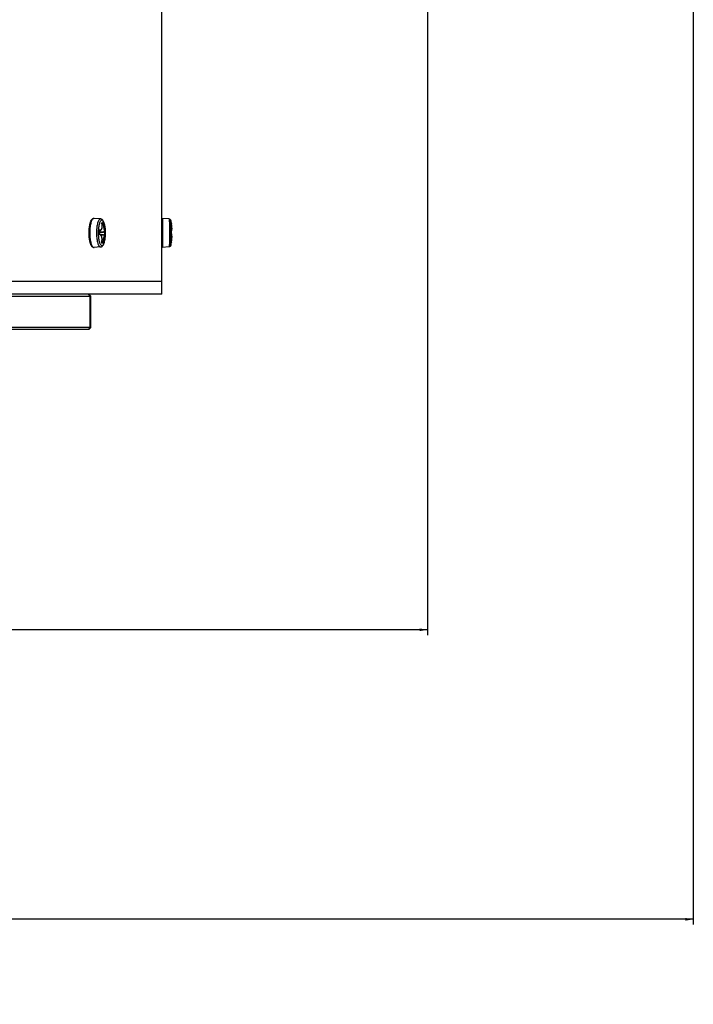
# Model space of a CAD drawing. Header units: millimetres. Extents: x 0 to 420, y 0 to 297.
# Tile 98 of 256: x 160 to 176, y 40 to 64. Entities that reach past the tile are written whole.
import ezdxf

# ---------------------------------------------------------------- set-up
doc = ezdxf.new("R2010")
doc.units = ezdxf.units.MM
doc.header["$LTSCALE"] = 23.1
doc.layers.get('0').update_dxf_attribs({"linetype": 'CONTINUOUS'})
doc.layers.add('DIM_PILOTEES', color=7, linetype='CONTINUOUS')
doc.styles.add('TEXTSTYLE_3', font='txt', dxfattribs={"width": 1.071429})
doc.styles.add('TEXTSTYLE_9', font='txt', dxfattribs={"width": 0.952381})
doc.dimstyles.new('DIMSTYLE_2', dxfattribs={"dimtxt": 2.5, "dimasz": 0.1875, "dimexe": 0.125, "dimexo": 0.0625, "dimgap": 1.25, "dimtad": 0, "dimtih": 1, "dimtoh": 1, "dimdsep": 46, "dimtxsty": 'TEXTSTYLE_3', "dimblk": '_FILLED', "dimblk1": '_FILLED', "dimblk2": '_FILLED', "dimcen": 0.09, "dimazin": 2, "dimtfac": 1, "dimtofl": 0, "dimtmove": 0, "dimatfit": 3, "dimldrblk": '_FILLED', "dimfxl": 1, "dimtolj": 1, "dimarcsym": 0})
doc.dimstyles.new('DIMSTYLE_8', dxfattribs={"dimtxt": 2.5, "dimasz": 0.1875, "dimexe": 0.125, "dimexo": 0.0625, "dimgap": 1.25, "dimtad": 0, "dimtih": 1, "dimtoh": 1, "dimdsep": 46, "dimtxsty": 'TEXTSTYLE_9', "dimblk": '_FILLED', "dimblk1": '_FILLED', "dimblk2": '_FILLED', "dimcen": 0.09, "dimazin": 2, "dimtfac": 1, "dimtofl": 0, "dimtmove": 0, "dimatfit": 3, "dimldrblk": '_FILLED', "dimfxl": 1, "dimtolj": 1, "dimarcsym": 0})

# ---------------------------------------------------------------- blocks, each defined once
blk = doc.blocks.new('_FILLED')
at = {"color": 0, "linetype": 'BYBLOCK'}
blk.add_solid([(0, 0), (-1, 0.17), (-1, -0.17)], dxfattribs=at)
blk = doc.blocks.new('*D10')
at = {"layer": 'DIM_PILOTEES', "color": 2, "linetype": 'CONTINUOUS'}
for p, q in [((71.977, 76.601), (71.977, 41.945)), ((176.274, 76.587), (176.274, 41.945)), ((71.977, 42.07), (119.088, 42.07)), ((176.274, 42.07), (128.731, 42.07))]:
    blk.add_line(p, q, dxfattribs=at)
at = {"layer": 'DIM_PILOTEES', "color": 2, "linetype": 'CONTINUOUS', "xscale": 0.1875, "yscale": 0.1875, "zscale": 0.1875, "rotation": 180}
blk.add_blockref('_FILLED', (71.977, 42.07), dxfattribs=at)
at = {"layer": 'DIM_PILOTEES', "color": 2, "linetype": 'CONTINUOUS', "xscale": 0.1875, "yscale": 0.1875, "zscale": 0.1875}
blk.add_blockref('_FILLED', (176.274, 42.07), dxfattribs=at)
at = {"layer": 'DIM_PILOTEES', "color": 2, "linetype": 'CONTINUOUS', "insert": (123.91, 43.32), "char_height": 2.5, "width": 10.71429, "attachment_point": 2, "line_spacing_factor": 0.9, "style": 'TEXTSTYLE_9'}
blk.add_mtext('{\\ftxt;\\W0.0001;\\H0.0001;\\~}{\\ftxt;\\W2.8571428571;\\H2.5; }{\\ftxt;\\W0.0001;\\H0.0001;\\~}', dxfattribs=at)
blk = doc.blocks.new('*D12')
at = {"layer": 'DIM_PILOTEES', "color": 2, "linetype": 'CONTINUOUS'}
for p, q in [((78.325, 76.595), (78.325, 48.861)), ((169.925, 76.595), (169.925, 48.861)), ((78.325, 48.986), (119.852, 48.986)), ((169.925, 48.986), (127.709, 48.986))]:
    blk.add_line(p, q, dxfattribs=at)
at = {"layer": 'DIM_PILOTEES', "color": 2, "linetype": 'CONTINUOUS', "xscale": 0.1875, "yscale": 0.1875, "zscale": 0.1875, "rotation": 180}
blk.add_blockref('_FILLED', (78.325, 48.986), dxfattribs=at)
at = {"layer": 'DIM_PILOTEES', "color": 2, "linetype": 'CONTINUOUS', "xscale": 0.1875, "yscale": 0.1875, "zscale": 0.1875}
blk.add_blockref('_FILLED', (169.925, 48.986), dxfattribs=at)
at = {"layer": 'DIM_PILOTEES', "color": 2, "linetype": 'CONTINUOUS', "insert": (123.781, 50.236), "char_height": 2.5, "width": 8.03571, "attachment_point": 2, "line_spacing_factor": 0.9, "style": 'TEXTSTYLE_3'}
blk.add_mtext('{\\ftxt;\\W0.0001;\\H0.0001;\\~}{\\ftxt;\\W2.1428571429;\\H2.5; }{\\ftxt;\\W0.0001;\\H0.0001;\\~}', dxfattribs=at)

msp = doc.modelspace()

# ---------------------------------------------------------------- linework, layer by layer
at = {"color": 7, "linetype": 'CONTINUOUS'}
for p, q in [((163.575, 57.007), (163.575, 70.407)), ((162.111, 58.8), (161.954, 58.815)), ((163.75, 58.8), (163.586, 58.815)), ((162.14, 58.562), (162.143, 58.571)), ((162.143, 58.571), (162.146, 58.581)), ((162.144, 58.702), (162.145, 58.696)), ((162.145, 58.704), (162.145, 58.705)), ((162.145, 58.703), (162.145, 58.704)), ((162.145, 58.704), (162.145, 58.704)), ((162.145, 58.702), (162.145, 58.703)), ((162.145, 58.701), (162.145, 58.702)), ((162.145, 58.699), (162.145, 58.701)), ((162.145, 58.698), (162.145, 58.699)), ((162.145, 58.696), (162.145, 58.698)), ((162.146, 58.694), (162.145, 58.696)), ((162.145, 58.693), (162.146, 58.693)), ((162.146, 58.695), (162.162, 58.697)), ((162.146, 58.693), (162.146, 58.694)), ((162.148, 58.681), (162.146, 58.693)), ((162.146, 58.581), (162.148, 58.592)), ((162.147, 58.684), (162.168, 58.686)), ((162.147, 58.684), (162.168, 58.686)), ((162.15, 58.667), (162.148, 58.681)), ((162.148, 58.592), (162.15, 58.603)), ((162.151, 58.654), (162.15, 58.667)), ((162.15, 58.603), (162.151, 58.615)), ((162.151, 58.699), (162.162, 58.697)), ((162.152, 58.64), (162.151, 58.654)), ((162.151, 58.615), (162.152, 58.628)), ((162.152, 58.628), (162.152, 58.64)), ((162.16, 58.711), (162.17, 58.709)), ((163.799, 58.713), (163.799, 58.713)), ((163.799, 58.713), (163.799, 58.713)), ((163.799, 58.713), (163.803, 58.693)), ((163.805, 58.683), (163.803, 58.693)), ((163.807, 58.671), (163.805, 58.683)), ((163.809, 58.659), (163.807, 58.671)), ((163.81, 58.648), (163.809, 58.659)), ((163.812, 58.638), (163.81, 58.648)), ((163.813, 58.628), (163.812, 58.638)), ((163.814, 58.618), (163.813, 58.628)), ((163.815, 58.609), (163.814, 58.618)), ((163.816, 58.601), (163.815, 58.609)), ((163.817, 58.593), (163.816, 58.601)), ((163.817, 58.586), (163.817, 58.593)), ((163.817, 58.579), (163.817, 58.586)), ((163.818, 58.572), (163.817, 58.579)), ((163.818, 58.566), (163.818, 58.572)), ((162.085, 58.442), (162.086, 58.441)), ((162.087, 58.525), (162.086, 58.52)), ((162.086, 58.518), (162.087, 58.518)), ((162.086, 58.518), (162.086, 58.518)), ((162.086, 58.441), (162.087, 58.453)), ((162.086, 58.439), (162.086, 58.441)), ((162.086, 58.437), (162.086, 58.439)), ((162.087, 58.435), (162.086, 58.437)), ((162.087, 58.518), (162.088, 58.52)), ((162.088, 58.507), (162.087, 58.518)), ((162.087, 58.48), (162.088, 58.493)), ((162.087, 58.466), (162.087, 58.48)), ((162.087, 58.453), (162.087, 58.466)), ((162.087, 58.434), (162.087, 58.435)), ((162.087, 58.432), (162.087, 58.434)), ((162.088, 58.431), (162.087, 58.432)), ((162.099, 58.526), (162.088, 58.525)), ((162.088, 58.525), (162.089, 58.526)), ((162.088, 58.524), (162.088, 58.525)), ((162.088, 58.522), (162.088, 58.524)), ((162.088, 58.52), (162.088, 58.522)), ((162.088, 58.493), (162.088, 58.507)), ((162.088, 58.43), (162.088, 58.431)), ((162.09, 58.43), (162.088, 58.43)), ((162.088, 58.429), (162.088, 58.43)), ((162.089, 58.527), (162.089, 58.528)), ((162.089, 58.528), (162.089, 58.528)), ((162.089, 58.526), (162.089, 58.527)), ((162.093, 58.43), (162.09, 58.43)), ((162.1, 58.428), (162.093, 58.43)), ((162.099, 58.526), (162.101, 58.527)), ((162.106, 58.425), (162.1, 58.428)), ((162.101, 58.527), (162.108, 58.528)), ((162.113, 58.421), (162.106, 58.425)), ((162.108, 58.528), (162.115, 58.531)), ((162.119, 58.415), (162.113, 58.421)), ((162.115, 58.531), (162.121, 58.535)), ((162.211, 58.407), (162.116, 58.417)), ((162.124, 58.409), (162.119, 58.415)), ((162.121, 58.535), (162.126, 58.54)), ((162.129, 58.401), (162.124, 58.409)), ((162.126, 58.54), (162.131, 58.547)), ((162.133, 58.393), (162.129, 58.401)), ((162.131, 58.547), (162.136, 58.554)), ((162.137, 58.383), (162.133, 58.393)), ((162.136, 58.554), (162.14, 58.562)), ((162.14, 58.373), (162.137, 58.383)), ((162.143, 58.362), (162.14, 58.373)), ((162.145, 58.351), (162.143, 58.362)), ((162.146, 58.339), (162.145, 58.351)), ((162.147, 58.326), (162.146, 58.339)), ((162.212, 58.407), (162.211, 58.407)), ((162.214, 58.406), (162.212, 58.407)), ((162.213, 58.407), (162.213, 58.416)), ((162.216, 58.405), (162.214, 58.406)), ((162.218, 58.404), (162.216, 58.405)), ((162.219, 58.403), (162.218, 58.404)), ((163.804, 58.529), (163.804, 58.52)), ((163.804, 58.528), (163.805, 58.529)), ((163.804, 58.527), (163.804, 58.528)), ((163.804, 58.527), (163.807, 58.528)), ((163.804, 58.525), (163.804, 58.527)), ((163.804, 58.524), (163.804, 58.525)), ((163.804, 58.522), (163.804, 58.524)), ((163.804, 58.521), (163.804, 58.522)), ((163.804, 58.519), (163.804, 58.521)), ((163.805, 58.507), (163.804, 58.519)), ((163.804, 58.515), (163.806, 58.519)), ((163.804, 58.518), (163.804, 58.518)), ((163.804, 58.441), (163.805, 58.453)), ((163.804, 58.442), (163.804, 58.441)), ((163.804, 58.439), (163.804, 58.441)), ((163.804, 58.437), (163.804, 58.439)), ((163.804, 58.436), (163.804, 58.437)), ((163.804, 58.434), (163.804, 58.436)), ((163.804, 58.432), (163.804, 58.434)), ((163.805, 58.431), (163.804, 58.432)), ((163.805, 58.531), (163.805, 58.532)), ((163.805, 58.532), (163.805, 58.532)), ((163.805, 58.53), (163.805, 58.531)), ((163.805, 58.529), (163.805, 58.53)), ((163.805, 58.493), (163.805, 58.507)), ((163.805, 58.48), (163.805, 58.493)), ((163.805, 58.466), (163.805, 58.48)), ((163.805, 58.453), (163.805, 58.466)), ((163.805, 58.43), (163.805, 58.431)), ((163.805, 58.429), (163.805, 58.43)), ((163.805, 58.428), (163.805, 58.429)), ((163.808, 58.426), (163.805, 58.428)), ((163.805, 58.425), (163.805, 58.428)), ((163.806, 58.519), (163.808, 58.525)), ((163.807, 58.528), (163.81, 58.53)), ((163.808, 58.525), (163.809, 58.53)), ((163.81, 58.423), (163.808, 58.426)), ((163.81, 58.53), (163.811, 58.533)), ((163.812, 58.42), (163.81, 58.423)), ((163.811, 58.533), (163.813, 58.535)), ((163.813, 58.417), (163.812, 58.42)), ((163.813, 58.535), (163.814, 58.538)), ((163.814, 58.413), (163.813, 58.417)), ((163.814, 58.538), (163.815, 58.541)), ((163.815, 58.408), (163.814, 58.413)), ((163.815, 58.541), (163.816, 58.544)), ((163.816, 58.403), (163.815, 58.408)), ((163.815, 58.326), (163.816, 58.338)), ((163.816, 58.548), (163.817, 58.552)), ((163.816, 58.544), (163.816, 58.548)), ((163.817, 58.398), (163.816, 58.403)), ((163.816, 58.338), (163.817, 58.349)), ((163.817, 58.561), (163.818, 58.566)), ((163.817, 58.556), (163.817, 58.561)), ((163.817, 58.552), (163.817, 58.556)), ((163.817, 58.391), (163.817, 58.398)), ((163.818, 58.384), (163.817, 58.391)), ((163.817, 58.359), (163.818, 58.368)), ((163.817, 58.349), (163.817, 58.359)), ((163.818, 58.377), (163.818, 58.384)), ((163.818, 58.368), (163.818, 58.377)), ((161.942, 58.12), (161.946, 58.119)), ((162.111, 58.133), (161.954, 58.119)), ((162.138, 58.247), (162.139, 58.246)), ((162.138, 58.244), (162.139, 58.246)), ((162.138, 58.242), (162.138, 58.244)), ((162.138, 58.241), (162.138, 58.242)), ((162.138, 58.239), (162.138, 58.241)), ((162.138, 58.238), (162.138, 58.239)), ((162.138, 58.237), (162.138, 58.238)), ((162.138, 58.235), (162.138, 58.237)), ((162.145, 58.234), (162.138, 58.235)), ((162.138, 58.234), (162.138, 58.235)), ((162.138, 58.233), (162.138, 58.234)), ((162.138, 58.234), (162.138, 58.234)), ((162.138, 58.233), (162.138, 58.233)), ((162.138, 58.233), (162.138, 58.233)), ((162.138, 58.233), (162.138, 58.233)), ((162.139, 58.246), (162.141, 58.258)), ((162.139, 58.246), (162.139, 58.246)), ((162.139, 58.244), (162.161, 58.242)), ((162.139, 58.244), (162.161, 58.242)), ((162.141, 58.258), (162.144, 58.272)), ((162.144, 58.272), (162.145, 58.286)), ((162.145, 58.286), (162.146, 58.3)), ((162.154, 58.232), (162.145, 58.234)), ((162.146, 58.3), (162.147, 58.313)), ((162.147, 58.313), (162.147, 58.326)), ((162.155, 58.232), (162.154, 58.232)), ((163.75, 58.133), (163.586, 58.118)), ((163.587, 58.121), (163.586, 58.119)), ((163.586, 58.119), (163.586, 58.118)), ((163.751, 58.135), (163.75, 58.133)), ((163.75, 58.133), (163.75, 58.133)), ((163.803, 58.247), (163.8, 58.228)), ((163.8, 58.229), (163.801, 58.231)), ((163.8, 58.228), (163.8, 58.229)), ((163.8, 58.227), (163.8, 58.228)), ((163.8, 58.226), (163.8, 58.227)), ((163.8, 58.227), (163.8, 58.227)), ((163.8, 58.226), (163.8, 58.226)), ((163.8, 58.225), (163.8, 58.226)), ((163.8, 58.226), (163.8, 58.226)), ((163.8, 58.225), (163.8, 58.226)), ((163.8, 58.225), (163.8, 58.224)), ((163.8, 58.224), (163.8, 58.225)), ((163.8, 58.223), (163.8, 58.224)), ((163.8, 58.223), (163.8, 58.224)), ((163.801, 58.234), (163.802, 58.237)), ((163.801, 58.231), (163.801, 58.234)), ((163.802, 58.237), (163.803, 58.242)), ((163.803, 58.247), (163.806, 58.259)), ((163.803, 58.242), (163.803, 58.247)), ((163.806, 58.259), (163.808, 58.274)), ((163.808, 58.274), (163.81, 58.288)), ((163.81, 58.288), (163.812, 58.301)), ((163.812, 58.301), (163.814, 58.314)), ((163.814, 58.314), (163.815, 58.326)), ((163.575, 57.307), (84.675, 57.307)), ((163.575, 57.007), (84.675, 57.007)), ((151.631, 56.957), (161.877, 56.957)), ((161.816, 57.007), (161.864, 56.957)), ((161.827, 57.007), (161.877, 56.957)), ((161.864, 56.207), (161.864, 56.957)), ((161.877, 56.207), (161.877, 56.957)), ((161.877, 56.207), (151.631, 56.207)), ((161.827, 56.157), (151.681, 56.157)), ((161.816, 56.157), (161.864, 56.207)), ((161.827, 56.157), (161.877, 56.207))]:
    msp.add_line(p, q, dxfattribs=at)
for centre, radius, start, end in [((161.952, 58.786), 0.0286, 84.7929, 93.4376), ((162.106, 58.736), 0.0647, 79.1219, 84.7733), ((162.079, 58.322), 0.384, 79.1397, 80.0771), ((162.209, 58.705), 0.0651, 187.9227, 190.4497), ((162.08, 58.294), 0.425, 79.1868, 80.772), ((162.624, 58.467), 1.2, 11.846, 14.6161), ((162.75, 58.491), 1.072, 10.3009, 10.8761), ((163.006, 58.467), 1.17, 179.9977, 180.2157), ((163.173, 58.467), 1.16, 177.5057, 181.3874), ((163.109, 58.467), 1.053, 176.9991, 181.7814), ((160.796, 58.5), 1.29, 357.3932, 0.7937), ((162.128, 58.44), 0.0431, 177.3956, 177.676), ((162.129, 58.44), 0.0436, 177.6784, 179.6307), ((162.13, 58.519), 0.0441, 178.6552, 180.8163), ((162.12, 58.52), 0.0339, 167.9776, 170.8881), ((160.593, 73.481), 15.077, 275.6885, 276.1722), ((160.517, 74.149), 15.738, 275.7262, 276.1908), ((162.086, 58.397), 0.0338, 86.2146, 87.2771), ((162.097, 58.564), 0.0375, 258.0022, 258.5678), ((162.086, 58.397), 0.0335, 83.9534, 86.2158), ((160.435, 43.632), 14.89, 83.1446, 83.6071), ((161.013, 58.473), 1.202, 357.2827, 0.9181), ((161.014, 58.472), 1.212, 357.2845, 0.9198), ((161.191, 58.467), 1.039, 355.4155, 2.6453), ((151.05, 58.467), 12.742, 359.8401, 0.2635), ((163.929, 58.523), 0.125, 181.1569, 181.9206), ((162.61, 58.478), 1.195, 358.2299, 1.9169), ((163.925, 58.438), 0.121, 178.2321, 179.0338), ((161.953, 58.153), 0.0347, 246.7728, 250.1193), ((161.95, 58.166), 0.0474, 259.1367, 275.1487), ((162.198, 58.234), 0.0614, 167.7585, 169.0806), ((162.2, 58.233), 0.0634, 169.0785, 170.4324), ((161.877, 56.789), 1.459, 79.1309, 79.5931), ((161.951, 57.173), 1.069, 78.5818, 79.1494), ((162.155, 58.233), 0.00122, 263.7572, 269.0335), ((162.624, 58.467), 1.2, 345.384, 348.2907), ((163.958, 58.203), 0.16, 170.8757, 171.2681), ((163.904, 58.211), 0.105, 171.2746, 171.5865), ((163.79, 58.226), 0.00999, 348.3277, 357.9032), ((162.882, 58.422), 0.938, 349.2024, 349.5963)]:
    msp.add_arc(centre, radius, start, end, dxfattribs=at)
for points, knots in [([(161.95, 58.815), (161.947, 58.814), (161.94, 58.813), (161.931, 58.807), (161.922, 58.799), (161.909, 58.783), (161.895, 58.755), (161.881, 58.715), (161.87, 58.666), (161.861, 58.609), (161.855, 58.548), (161.851, 58.463), (161.855, 58.361), (161.869, 58.264), (161.887, 58.199), (161.902, 58.163), (161.919, 58.136), (161.933, 58.124), (161.94, 58.121)], [0, 0, 0, 0, 0.012833, 0.027017, 0.043366, 0.062355, 0.108961, 0.167108, 0.235656, 0.312738, 0.396025, 0.482891, 0.656102, 0.810436, 0.87458, 0.927708, 0.969145, 1, 1, 1, 1]), ([(161.855, 58.667), (161.86, 58.687), (161.869, 58.723), (161.887, 58.765), (161.904, 58.79), (161.918, 58.804), (161.935, 58.814), (161.948, 58.815), (161.954, 58.815)], [0, 0, 0, 0, 0.325829, 0.590657, 0.702106, 0.803965, 0.902071, 1, 1, 1, 1]), ([(163.586, 58.815), (163.586, 58.815), (163.587, 58.814), (163.587, 58.813), (163.587, 58.811), (163.588, 58.807), (163.588, 58.801), (163.589, 58.791), (163.59, 58.778), (163.59, 58.763), (163.591, 58.745), (163.592, 58.717), (163.593, 58.677), (163.593, 58.624), (163.594, 58.565), (163.594, 58.525), (163.594, 58.504)], [0, 0, 0, 0, 0.001751, 0.005545, 0.011588, 0.019904, 0.043337, 0.075702, 0.116746, 0.166136, 0.223463, 0.288255, 0.438023, 0.610479, 0.7999, 1, 1, 1, 1]), ([(161.836, 58.467), (161.836, 58.502), (161.839, 58.569), (161.849, 58.635), (161.855, 58.667)], [0, 0, 0, 0, 0.523185, 1, 1, 1, 1]), ([(162.111, 58.8), (162.109, 58.8), (162.103, 58.8), (162.094, 58.797), (162.085, 58.79), (162.073, 58.778), (162.06, 58.755), (162.046, 58.721), (162.035, 58.678), (162.025, 58.629), (162.018, 58.574), (162.016, 58.537), (162.015, 58.517)], [0, 0, 0, 0, 0.027344, 0.056405, 0.089185, 0.127001, 0.220145, 0.337788, 0.478362, 0.638602, 0.814165, 1, 1, 1, 1]), ([(162.147, 58.77), (162.145, 58.771), (162.139, 58.771), (162.131, 58.768), (162.124, 58.764), (162.113, 58.753), (162.1, 58.734), (162.088, 58.704), (162.077, 58.666), (162.068, 58.622), (162.061, 58.573), (162.058, 58.539), (162.057, 58.522)], [0, 0, 0, 0, 0.027916, 0.056815, 0.088929, 0.125827, 0.217035, 0.333277, 0.473344, 0.634134, 0.81137, 1, 1, 1, 1]), ([(162.096, 58.538), (162.101, 58.536), (162.111, 58.536), (162.125, 58.544), (162.136, 58.558), (162.144, 58.578), (162.15, 58.602), (162.152, 58.641), (162.149, 58.672), (162.145, 58.693)], [0, 0, 0, 0, 0.07928, 0.158976, 0.252213, 0.366032, 0.501477, 0.655794, 1, 1, 1, 1]), ([(162.111, 58.133), (162.118, 58.133), (162.13, 58.136), (162.151, 58.148), (162.171, 58.17), (162.189, 58.204), (162.203, 58.245), (162.215, 58.292), (162.223, 58.345), (162.228, 58.402), (162.23, 58.461), (162.229, 58.521), (162.224, 58.579), (162.217, 58.624), (162.21, 58.659), (162.203, 58.689), (162.192, 58.722), (162.175, 58.757), (162.155, 58.781), (162.135, 58.794), (162.124, 58.798), (162.118, 58.799)], [0, 0, 0, 0, 0.024783, 0.048733, 0.095251, 0.145143, 0.20221, 0.267307, 0.339525, 0.417, 0.497341, 0.57791, 0.656052, 0.729315, 0.763478, 0.795737, 0.854172, 0.905113, 0.951803, 0.975466, 1, 1, 1, 1]), ([(162.148, 58.713), (162.148, 58.713), (162.146, 58.712), (162.145, 58.71), (162.144, 58.706), (162.144, 58.704), (162.144, 58.702)], [0, 0, 0, 0, 0.140669, 0.338176, 0.627219, 1, 1, 1, 1]), ([(162.148, 58.713), (162.149, 58.711), (162.148, 58.708), (162.147, 58.705), (162.145, 58.703)], [0, 0, 0, 0, 0.502084, 1, 1, 1, 1]), ([(162.228, 58.514), (162.227, 58.547), (162.223, 58.594), (162.212, 58.653), (162.202, 58.691), (162.19, 58.722), (162.176, 58.75), (162.159, 58.768), (162.147, 58.77)], [0, 0, 0, 0, 0.352144, 0.510003, 0.650407, 0.770351, 0.868057, 1, 1, 1, 1]), ([(162.17, 58.709), (162.171, 58.706), (162.17, 58.7), (162.164, 58.697), (162.162, 58.697)], [0, 0, 0, 0, 0.504699, 1, 1, 1, 1]), ([(162.168, 58.686), (162.167, 58.688), (162.166, 58.692), (162.164, 58.696), (162.162, 58.697), (162.162, 58.697)], [0, 0, 0, 0, 0.622879, 0.855645, 1, 1, 1, 1]), ([(162.179, 58.686), (162.179, 58.687), (162.177, 58.687), (162.173, 58.687), (162.17, 58.686), (162.168, 58.686)], [0, 0, 0, 0, 0.13987, 0.374473, 1, 1, 1, 1]), ([(162.168, 58.686), (162.171, 58.663), (162.176, 58.63), (162.185, 58.587), (162.191, 58.559), (162.198, 58.536), (162.204, 58.519), (162.208, 58.508), (162.212, 58.504), (162.214, 58.503), (162.214, 58.503)], [0, 0, 0, 0, 0.362297, 0.532269, 0.684197, 0.811059, 0.907331, 0.969673, 0.988226, 1, 1, 1, 1]), ([(162.179, 58.686), (162.179, 58.689), (162.178, 58.694), (162.175, 58.701), (162.173, 58.706), (162.171, 58.708), (162.17, 58.709)], [0, 0, 0, 0, 0.336423, 0.642049, 0.871653, 1, 1, 1, 1]), ([(162.179, 58.686), (162.181, 58.676), (162.184, 58.654), (162.19, 58.622), (162.196, 58.593), (162.202, 58.566), (162.208, 58.545), (162.214, 58.528), (162.218, 58.519), (162.221, 58.514), (162.223, 58.513), (162.223, 58.513)], [0, 0, 0, 0, 0.182565, 0.363141, 0.533573, 0.685883, 0.812943, 0.909137, 0.971019, 0.989073, 1, 1, 1, 1]), ([(163.75, 58.8), (163.755, 58.8), (163.764, 58.797), (163.778, 58.787), (163.784, 58.776), (163.786, 58.769)], [0, 0, 0, 0, 0.289986, 0.574768, 1, 1, 1, 1]), ([(163.75, 58.8), (163.75, 58.8), (163.75, 58.8), (163.751, 58.799), (163.751, 58.797), (163.751, 58.794), (163.752, 58.788), (163.753, 58.779), (163.753, 58.768), (163.754, 58.754), (163.754, 58.738), (163.755, 58.713), (163.756, 58.677), (163.757, 58.63), (163.757, 58.577), (163.758, 58.54), (163.758, 58.522)], [0, 0, 0, 0, 0.001761, 0.005519, 0.011486, 0.019692, 0.042814, 0.074763, 0.115316, 0.164171, 0.220959, 0.285241, 0.434266, 0.606685, 0.79721, 1, 1, 1, 1]), ([(163.786, 58.769), (163.786, 58.767), (163.787, 58.76), (163.788, 58.746), (163.789, 58.725), (163.789, 58.71), (163.79, 58.701)], [0, 0, 0, 0, 0.110394, 0.317072, 0.615808, 1, 1, 1, 1]), ([(163.79, 58.701), (163.79, 58.689), (163.791, 58.63), (163.792, 58.572), (163.792, 58.525)], [0, 0, 0, 0, 0.207669, 1, 1, 1, 1]), ([(163.816, 58.604), (163.815, 58.61), (163.813, 58.636), (163.808, 58.662), (163.805, 58.682)], [0, 0, 0, 0, 0.23008, 1, 1, 1, 1]), ([(163.807, 58.538), (163.808, 58.537), (163.81, 58.536), (163.814, 58.539), (163.815, 58.544), (163.817, 58.551), (163.818, 58.561), (163.818, 58.574), (163.817, 58.588), (163.816, 58.598), (163.816, 58.604)], [0, 0, 0, 0, 0.04645, 0.091663, 0.161711, 0.26481, 0.402106, 0.572308, 0.772792, 1, 1, 1, 1]), ([(161.855, 58.266), (161.849, 58.297), (161.84, 58.362), (161.837, 58.428), (161.836, 58.462)], [0, 0, 0, 0, 0.476791, 1, 1, 1, 1]), ([(162.014, 58.438), (162.014, 58.419), (162.016, 58.381), (162.022, 58.325), (162.03, 58.274), (162.041, 58.229), (162.054, 58.192), (162.067, 58.166), (162.078, 58.15), (162.088, 58.14), (162.098, 58.135), (162.104, 58.133)], [0, 0, 0, 0, 0.17834, 0.348982, 0.507041, 0.648183, 0.768913, 0.86701, 0.907516, 0.942673, 1, 1, 1, 1]), ([(162.056, 58.434), (162.057, 58.4), (162.061, 58.35), (162.072, 58.288), (162.082, 58.248), (162.093, 58.214), (162.106, 58.189), (162.121, 58.171), (162.132, 58.164), (162.138, 58.163)], [0, 0, 0, 0, 0.349772, 0.507689, 0.648515, 0.768917, 0.866818, 0.942334, 1, 1, 1, 1]), ([(162.085, 58.44), (162.085, 58.439), (162.085, 58.436), (162.086, 58.433), (162.086, 58.431)], [0, 0, 0, 0, 0.258784, 1, 1, 1, 1]), ([(162.086, 58.431), (162.086, 58.429), (162.088, 58.425), (162.091, 58.42), (162.094, 58.42)], [0, 0, 0, 0, 0.335438, 1, 1, 1, 1]), ([(162.096, 58.538), (162.095, 58.538), (162.093, 58.538), (162.09, 58.535), (162.088, 58.532), (162.087, 58.529), (162.087, 58.527)], [0, 0, 0, 0, 0.182529, 0.395129, 0.667521, 1, 1, 1, 1]), ([(162.094, 58.42), (162.094, 58.422), (162.093, 58.426), (162.09, 58.429), (162.088, 58.43)], [0, 0, 0, 0, 0.515829, 1, 1, 1, 1]), ([(162.096, 58.538), (162.096, 58.535), (162.095, 58.531), (162.091, 58.528), (162.089, 58.527)], [0, 0, 0, 0, 0.513457, 1, 1, 1, 1]), ([(162.089, 58.527), (162.09, 58.527), (162.093, 58.526), (162.097, 58.526), (162.099, 58.526)], [0, 0, 0, 0, 0.256829, 1, 1, 1, 1]), ([(162.138, 58.247), (162.143, 58.268), (162.147, 58.3), (162.145, 58.34), (162.141, 58.367), (162.134, 58.389), (162.123, 58.406), (162.11, 58.418), (162.099, 58.42), (162.094, 58.42)], [0, 0, 0, 0, 0.33049, 0.483701, 0.621703, 0.740891, 0.840396, 0.923713, 1, 1, 1, 1]), ([(162.138, 58.163), (162.14, 58.163), (162.145, 58.162), (162.156, 58.165), (162.169, 58.175), (162.182, 58.194), (162.194, 58.221), (162.205, 58.254), (162.214, 58.293), (162.222, 58.337), (162.225, 58.368), (162.226, 58.384)], [0, 0, 0, 0, 0.029, 0.058799, 0.128181, 0.218762, 0.333566, 0.472034, 0.631759, 0.80919, 1, 1, 1, 1]), ([(162.211, 58.407), (162.209, 58.407), (162.206, 58.404), (162.203, 58.4), (162.199, 58.392), (162.193, 58.378), (162.187, 58.358), (162.18, 58.333), (162.17, 58.294), (162.164, 58.263), (162.161, 58.242)], [0, 0, 0, 0, 0.03132, 0.057965, 0.092822, 0.186956, 0.31133, 0.461274, 0.630706, 1, 1, 1, 1]), ([(162.222, 58.396), (162.221, 58.396), (162.22, 58.397), (162.217, 58.396), (162.215, 58.393), (162.212, 58.389), (162.209, 58.383), (162.206, 58.376), (162.203, 58.367), (162.198, 58.352), (162.192, 58.331), (162.185, 58.303), (162.178, 58.272), (162.174, 58.251), (162.172, 58.24)], [0, 0, 0, 0, 0.012099, 0.025493, 0.046055, 0.075579, 0.11444, 0.162525, 0.21946, 0.284684, 0.437027, 0.612559, 0.803093, 1, 1, 1, 1]), ([(162.225, 58.415), (162.224, 58.415), (162.223, 58.415), (162.22, 58.415), (162.217, 58.416), (162.214, 58.416), (162.213, 58.416)], [0, 0, 0, 0, 0.103138, 0.332687, 0.649694, 1, 1, 1, 1]), ([(162.223, 58.513), (162.223, 58.511), (162.222, 58.506), (162.217, 58.503), (162.214, 58.503)], [0, 0, 0, 0, 0.500832, 1, 1, 1, 1]), ([(162.214, 58.492), (162.214, 58.493), (162.214, 58.496), (162.214, 58.499), (162.214, 58.501), (162.215, 58.502), (162.214, 58.502), (162.215, 58.503), (162.214, 58.503)], [0, 0, 0, 0, 0.376947, 0.700101, 0.825484, 0.919693, 0.978712, 1, 1, 1, 1]), ([(162.226, 58.492), (162.226, 58.492), (162.224, 58.492), (162.222, 58.492), (162.218, 58.492), (162.215, 58.492), (162.214, 58.492)], [0, 0, 0, 0, 0.102903, 0.33212, 0.649171, 1, 1, 1, 1]), ([(162.222, 58.396), (162.222, 58.395), (162.222, 58.395), (162.222, 58.396), (162.223, 58.397), (162.223, 58.398), (162.223, 58.4), (162.224, 58.403), (162.224, 58.408), (162.225, 58.412), (162.225, 58.415)], [0, 0, 0, 0, 0.021372, 0.040254, 0.06824, 0.152397, 0.272294, 0.423499, 0.600067, 1, 1, 1, 1]), ([(162.226, 58.492), (162.226, 58.494), (162.226, 58.499), (162.225, 58.505), (162.225, 58.509), (162.224, 58.511), (162.224, 58.512), (162.224, 58.513), (162.223, 58.513)], [0, 0, 0, 0, 0.372649, 0.693929, 0.818717, 0.912743, 0.972757, 1, 1, 1, 1]), ([(163.594, 58.504), (163.594, 58.46), (163.594, 58.394), (163.593, 58.309), (163.593, 58.253), (163.592, 58.205), (163.59, 58.167), (163.589, 58.142), (163.588, 58.128), (163.587, 58.123), (163.587, 58.121)], [0, 0, 0, 0, 0.349965, 0.513981, 0.662309, 0.789348, 0.890306, 0.961392, 0.984864, 1, 1, 1, 1]), ([(163.758, 58.522), (163.758, 58.477), (163.758, 58.412), (163.757, 58.327), (163.756, 58.27), (163.755, 58.221), (163.754, 58.182), (163.753, 58.157), (163.752, 58.142), (163.751, 58.137), (163.751, 58.135)], [0, 0, 0, 0, 0.345373, 0.509239, 0.658292, 0.786515, 0.888734, 0.960832, 0.984651, 1, 1, 1, 1]), ([(163.792, 58.431), (163.792, 58.398), (163.792, 58.35), (163.791, 58.29), (163.79, 58.251), (163.789, 58.218), (163.788, 58.193), (163.787, 58.177), (163.786, 58.168), (163.786, 58.165), (163.786, 58.164)], [0, 0, 0, 0, 0.369871, 0.535571, 0.681907, 0.804647, 0.900235, 0.96594, 0.98699, 1, 1, 1, 1]), ([(163.807, 58.538), (163.807, 58.538), (163.806, 58.538), (163.806, 58.537), (163.806, 58.537), (163.805, 58.535), (163.805, 58.533), (163.804, 58.53), (163.804, 58.529)], [0, 0, 0, 0, 0.047334, 0.098605, 0.174276, 0.280509, 0.585325, 1, 1, 1, 1]), ([(163.804, 58.44), (163.804, 58.439), (163.804, 58.434), (163.804, 58.43), (163.805, 58.427)], [0, 0, 0, 0, 0.270849, 1, 1, 1, 1]), ([(163.805, 58.427), (163.805, 58.425), (163.805, 58.423), (163.806, 58.421), (163.807, 58.42), (163.807, 58.42)], [0, 0, 0, 0, 0.69108, 0.890023, 1, 1, 1, 1]), ([(163.805, 58.253), (163.806, 58.261), (163.811, 58.292), (163.815, 58.322), (163.817, 58.345)], [0, 0, 0, 0, 0.261011, 1, 1, 1, 1]), ([(163.817, 58.345), (163.817, 58.356), (163.818, 58.374), (163.817, 58.395), (163.815, 58.408), (163.813, 58.415), (163.811, 58.419), (163.808, 58.42), (163.807, 58.42)], [0, 0, 0, 0, 0.399338, 0.703862, 0.815381, 0.899034, 0.957335, 1, 1, 1, 1]), ([(161.941, 58.119), (161.936, 58.12), (161.925, 58.125), (161.911, 58.136), (161.899, 58.15), (161.884, 58.175), (161.868, 58.214), (161.859, 58.248), (161.855, 58.266)], [0, 0, 0, 0, 0.095883, 0.193277, 0.297028, 0.411022, 0.678299, 1, 1, 1, 1]), ([(162.138, 58.244), (162.138, 58.243), (162.137, 58.24), (162.137, 58.238), (162.137, 58.236)], [0, 0, 0, 0, 0.260184, 1, 1, 1, 1]), ([(162.137, 58.236), (162.137, 58.234), (162.137, 58.231), (162.138, 58.228), (162.139, 58.225), (162.141, 58.224)], [0, 0, 0, 0, 0.359246, 0.649237, 1, 1, 1, 1]), ([(162.141, 58.224), (162.141, 58.226), (162.141, 58.23), (162.139, 58.233), (162.138, 58.234)], [0, 0, 0, 0, 0.505373, 1, 1, 1, 1]), ([(162.155, 58.232), (162.155, 58.232), (162.155, 58.232), (162.156, 58.233), (162.156, 58.233)], [0, 0, 0, 0, 0.204429, 1, 1, 1, 1]), ([(162.163, 58.22), (162.163, 58.223), (162.162, 58.228), (162.158, 58.232), (162.155, 58.232)], [0, 0, 0, 0, 0.506137, 1, 1, 1, 1]), ([(162.156, 58.233), (162.157, 58.234), (162.159, 58.237), (162.16, 58.24), (162.161, 58.242)], [0, 0, 0, 0, 0.434378, 1, 1, 1, 1]), ([(162.172, 58.24), (162.171, 58.24), (162.167, 58.241), (162.163, 58.241), (162.161, 58.242)], [0, 0, 0, 0, 0.373343, 1, 1, 1, 1]), ([(162.163, 58.22), (162.163, 58.22), (162.166, 58.222), (162.169, 58.229), (162.171, 58.235), (162.172, 58.24)], [0, 0, 0, 0, 0.116658, 0.336368, 1, 1, 1, 1]), ([(163.784, 58.157), (163.781, 58.151), (163.772, 58.139), (163.757, 58.133), (163.75, 58.133)], [0, 0, 0, 0, 0.473254, 1, 1, 1, 1]), ([(163.786, 58.164), (163.786, 58.163), (163.785, 58.161), (163.784, 58.159), (163.784, 58.157)], [0, 0, 0, 0, 0.203886, 1, 1, 1, 1])]:
    msp.add_open_spline(points, degree=3, knots=knots, dxfattribs=at)
for points in [[(163.586, 58.815), (163.582, 58.815), (163.578, 58.814), (163.575, 58.813)], [(162.222, 58.396), (162.222, 58.398), (162.221, 58.401), (162.219, 58.403)], [(163.807, 58.538), (163.807, 58.535), (163.806, 58.533), (163.805, 58.531)], [(163.807, 58.42), (163.807, 58.422), (163.806, 58.425), (163.805, 58.426)], [(161.946, 58.119), (161.949, 58.118), (161.952, 58.118), (161.954, 58.119)], [(162.104, 58.133), (162.106, 58.133), (162.109, 58.133), (162.111, 58.133)], [(163.575, 58.121), (163.579, 58.119), (163.582, 58.118), (163.586, 58.118)]]:
    msp.add_open_spline(points, degree=3, dxfattribs=at)

# ---------------------------------------------------------------- dimensions: what is measured, and where the dimension line sits
at = {"layer": 'DIM_PILOTEES', "color": 2, "linetype": 'CONTINUOUS'}
dim = msp.add_linear_dim(base=(176.274, 42.07), p1=(71.977, 76.664), p2=(176.274, 76.649), text='{\\ftxt;\\W0.0001;\\H0.0001;\\~}{\\ftxt;\\W2.8571428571;\\H2.5; }{\\ftxt;\\W0.0001;\\H0.0001;\\~}', dimstyle='DIMSTYLE_8', dxfattribs=at)
dim.commit()
dim.dimension.update_dxf_attribs({"geometry": '*D10', "text_midpoint": (120.338, 40.82), "dimtype": 160})
dim = msp.add_linear_dim(base=(78.325, 48.986), p1=(169.925, 76.657), p2=(78.325, 76.657), angle=180, text='{\\ftxt;\\W0.0001;\\H0.0001;\\~}{\\ftxt;\\W2.1428571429;\\H2.5; }{\\ftxt;\\W0.0001;\\H0.0001;\\~}', dimstyle='DIMSTYLE_2', dxfattribs=at)
dim.commit()
dim.dimension.update_dxf_attribs({"geometry": '*D12', "text_midpoint": (121.102, 47.736), "dimtype": 160})

doc.saveas('drawing.dxf')
